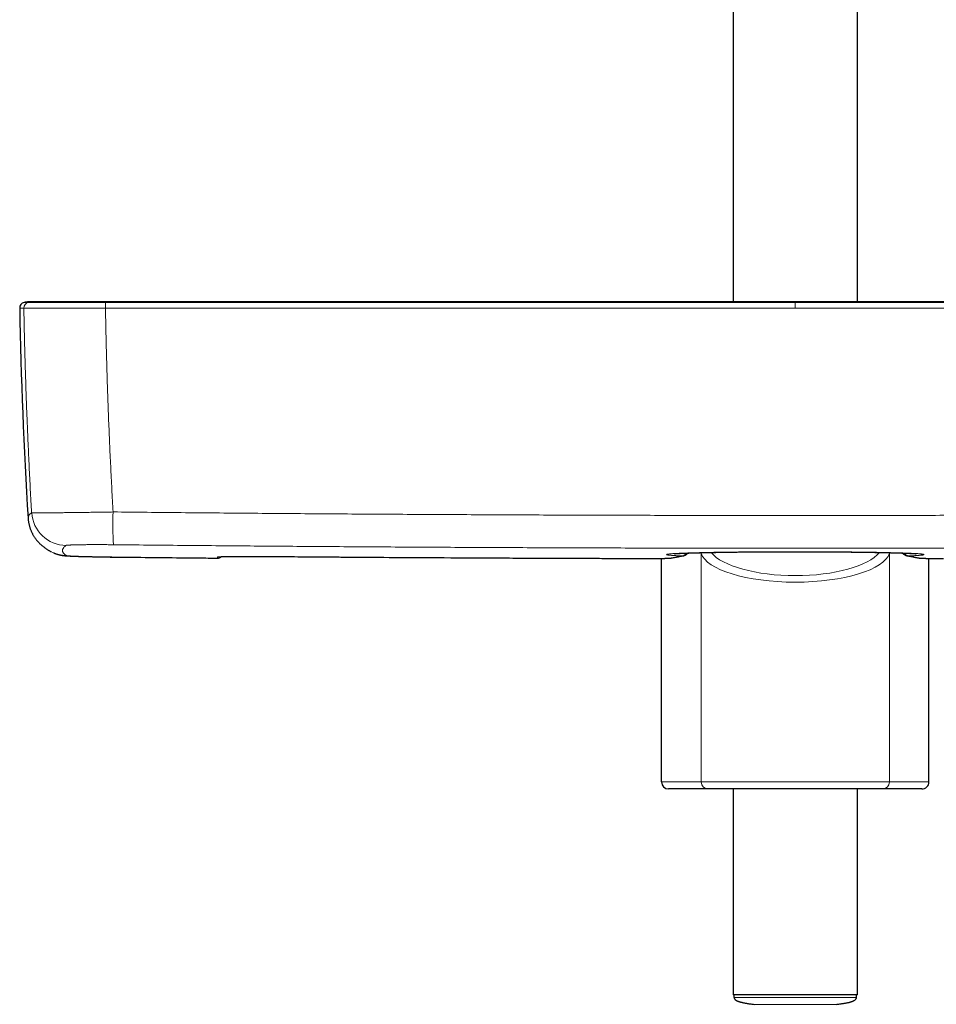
# Model space of a CAD drawing. Header units: millimetres. Extents: x 8 to 984, y 12 to 973.
# Tile 8 of 256: x 267 to 398, y 209 to 351. Entities that reach past the tile are written whole.
import ezdxf

# ---------------------------------------------------------------- set-up
doc = ezdxf.new("R2010")
doc.units = ezdxf.units.MM

msp = doc.modelspace()

# ---------------------------------------------------------------- linework, layer by layer
at = {"color": 7, "linetype": 'Continuous', "lineweight": 30}
for p, q in [((369.37, 570.65), (369.37, 310.17)), ((387.17, 310.17), (387.17, 570.65)), ((269.19, 310.17), (269.16, 310.17)), ((279.43, 310.17), (279.41, 310.17)), ((359.1, 241.32), (359.1, 273.38)), ((360.53, 273.44), (360.5, 273.43)), ((396.01, 273.44), (396.04, 273.43)), ((397.44, 241.32), (397.44, 273.38)), ((365.77, 240.32), (360.11, 240.32)), ((390.77, 240.32), (365.77, 240.32)), ((369.37, 240.32), (369.37, 210.82)), ((387.17, 210.82), (387.17, 240.32)), ((396.43, 240.32), (390.77, 240.32)), ((387.17, 210.82), (369.37, 210.82)), ((369.47, 210.82), (369.48, 210.43)), ((387.06, 210.43), (387.07, 210.82))]:
    msp.add_line(p, q, dxfattribs=at)
at = {"color": 252, "linetype": 'Continuous', "lineweight": 0}
for p, q in [((267.68, 309.28), (267.68, 309.28)), ((279.37, 309.28), (279.38, 309.28)), ((378.27, 310.17), (378.27, 310.07)), ((378.27, 309.28), (378.27, 309.87)), ((364.77, 274.11), (364.75, 274.2)), ((364.77, 241.32), (364.77, 274.11)), ((391.8, 274.2), (391.77, 274.11)), ((391.77, 241.32), (391.77, 274.11)), ((280.66, 273.58), (280.66, 273.58)), ((295.42, 273.42), (295.42, 273.42)), ((295.42, 273.42), (295.42, 273.42)), ((303.27, 273.66), (303.27, 273.66)), ((357, 273.37), (357, 273.37)), ((359.1, 241.32), (364.77, 241.32)), ((364.77, 241.32), (391.77, 241.32)), ((391.77, 241.32), (397.44, 241.32))]:
    msp.add_line(p, q, dxfattribs=at)
at = {"color": 7, "linetype": 'Continuous', "lineweight": 30, "flags": 128}
msp.add_lwpolyline([(271.58, 274.34), (271.56, 274.35), (271.55, 274.35)], dxfattribs=at)
at = {"color": 252, "linetype": 'Continuous', "lineweight": 0, "flags": 128}
for points in [[(364.77, 274.11), (364.78, 274.19), (364.78, 274.21)], [(391.77, 274.11), (391.76, 274.19), (391.76, 274.21)], [(360.5, 273.43), (360.45, 273.43), (360.37, 273.42)], [(362.04, 273.73), (362.12, 273.74), (362.18, 273.75)], [(394.5, 273.73), (394.42, 273.74), (394.36, 273.75)], [(396.04, 273.43), (396.09, 273.43), (396.17, 273.42)]]:
    msp.add_lwpolyline(points, dxfattribs=at)
at = {"color": 7, "linetype": 'Continuous', "lineweight": 30}
for centre, radius, start, end in [((267.88, 309.29), 0.8, 102.4151, 181.0504), ((966.96, 322.09), 700, 181.04894, 183.51705), ((295.43, 274.22), 0.8, 269.4717, 311.3926)]:
    msp.add_arc(centre, radius, start, end, dxfattribs=at)
at = {"color": 252, "linetype": 'Continuous', "lineweight": 0}
for centre, radius, start, end in [((268.48, 309.29), 0.8, 102.4705, 181.062), ((268.48, 309.29), 0.8, 102.4699, 181.0599), ((291.87, 309.42), 12.5, 177.0339, 180.6825), ((292.33, 309.43), 12.95, 177.148, 180.6703), ((273.79, 280.24), 5, 183.4993, 269.2752), ((332.65, 278.41), 52.21, 178.2135, 183.3712), ((273.88, 278.77), 4.99, 242.4905, 269.3744), ((295.43, 274.22), 0.8, 269.4742, 311.3622), ((295.42, 274.38), 0.802, 269.4891, 284.6088), ((365.77, 241.32), 0.997, 179.8339, 269.828), ((390.77, 241.32), 0.997, 270.172, 0.1661)]:
    msp.add_arc(centre, radius, start, end, dxfattribs=at)
for centre, major_axis, ratio, start_param, end_param in [((378.27, 274.61), (13.58, 0), 0.341894, 3.250238, 6.17454), ((378.27, 275.55), (12.58, 0), 0.369079, 3.42847, 5.996292)]:
    msp.add_ellipse(centre, major_axis=major_axis, ratio=ratio, start_param=start_param, end_param=end_param, dxfattribs=at)
at = {"color": 7, "linetype": 'Continuous', "lineweight": 30}
for centre, start_param, end_param in [((360.11, 241.32), 0, 1.570796), ((396.43, 241.32), 1.570796, 3.141593)]:
    msp.add_ellipse(centre, major_axis=(-1.01, 0), ratio=0.994104, start_param=start_param, end_param=end_param, dxfattribs=at)
at = {"color": 252, "linetype": 'Continuous', "lineweight": 0}
for points, knots in [([(267.08, 309.28), (267.08, 309.28), (267.08, 309.28), (267.1, 309.28), (267.14, 309.28), (267.2, 309.28), (267.28, 309.28), (267.39, 309.28), (267.52, 309.28), (267.62, 309.28), (267.68, 309.28)], [0, 0, 0, 0, 0.083929, 0.176668, 0.313876, 0.451085, 0.588293, 0.725528, 0.862764, 1, 1, 1, 1]), ([(267.68, 309.28), (267.69, 309.28), (267.7, 309.28), (267.76, 309.27), (267.83, 309.27), (267.93, 309.27), (268.04, 309.27), (268.17, 309.27), (268.33, 309.27), (268.51, 309.27), (268.7, 309.27), (268.92, 309.27), (269.17, 309.27), (269.45, 309.27), (269.76, 309.27), (270.1, 309.27), (270.45, 309.27), (270.83, 309.27), (271.21, 309.27), (271.6, 309.27), (271.98, 309.27), (272.38, 309.27), (272.79, 309.27), (273.21, 309.27), (273.63, 309.27), (274.07, 309.27), (274.52, 309.27), (274.98, 309.27), (275.46, 309.27), (275.94, 309.27), (276.46, 309.27), (277.01, 309.27), (277.59, 309.27), (278.18, 309.27), (278.77, 309.28), (279.17, 309.28), (279.37, 309.28)], [0, 0, 0, 0, 0.029054, 0.058123, 0.087177, 0.114683, 0.142213, 0.169743, 0.19725, 0.225555, 0.253885, 0.282216, 0.310521, 0.342072, 0.373696, 0.405356, 0.437016, 0.46864, 0.500191, 0.528314, 0.556461, 0.584609, 0.612731, 0.640211, 0.667715, 0.695219, 0.722699, 0.750976, 0.779278, 0.80758, 0.835856, 0.868645, 0.901494, 0.934363, 0.967212, 1, 1, 1, 1]), ([(267.68, 309.28), (267.69, 308.38), (267.73, 306.59), (267.79, 303.9), (267.86, 301.21), (267.95, 298.53), (268.04, 295.84), (268.15, 292.95), (268.28, 289.85), (268.44, 286.54), (268.6, 283.24), (268.73, 281.04), (268.79, 279.94)], [0, 0, 0, 0, 0.0915132, 0.1830278, 0.2745414, 0.3660787, 0.457616, 0.5491526, 0.6618543, 0.7745574, 0.8872788, 1, 1, 1, 1]), ([(268.3, 310.07), (268.27, 310.07), (268.18, 310.07), (268.06, 310.07), (267.93, 310.07), (267.84, 310.07), (267.77, 310.07), (267.73, 310.07), (267.71, 310.07), (267.71, 310.07), (267.71, 310.07)], [0, 0, 0, 0, 0.081348, 0.229743, 0.378142, 0.526541, 0.674939, 0.823335, 0.916073, 1, 1, 1, 1]), ([(268.3, 310.07), (268.41, 310.09), (268.63, 310.13), (268.92, 310.16), (269.1, 310.16), (269.17, 310.16)], [0, 0, 0, 0, 0.377648, 0.757402, 1, 1, 1, 1]), ([(279.38, 310.07), (279.38, 310.07), (279.2, 310.07), (278.82, 310.07), (278.26, 310.07), (277.7, 310.07), (277.15, 310.07), (276.63, 310.07), (276.15, 310.07), (275.7, 310.07), (275.27, 310.07), (274.83, 310.07), (274.4, 310.07), (273.97, 310.07), (273.56, 310.07), (273.15, 310.07), (272.76, 310.07), (272.39, 310.07), (272.02, 310.07), (271.66, 310.07), (271.29, 310.07), (270.94, 310.07), (270.6, 310.07), (270.28, 310.07), (269.98, 310.07), (269.72, 310.07), (269.49, 310.07), (269.29, 310.07), (269.1, 310.07), (268.94, 310.07), (268.79, 310.07), (268.66, 310.07), (268.54, 310.07), (268.45, 310.07), (268.38, 310.07), (268.33, 310.07), (268.3, 310.07), (268.3, 310.07), (268.3, 310.07)], [0, 0, 0, 0, 0.000003, 0.032791, 0.065638, 0.098506, 0.131354, 0.164142, 0.191621, 0.219125, 0.246629, 0.274109, 0.302385, 0.330687, 0.358989, 0.387266, 0.415388, 0.443536, 0.471684, 0.499806, 0.531357, 0.56298, 0.59464, 0.626299, 0.657922, 0.689473, 0.716981, 0.744513, 0.772045, 0.799554, 0.82786, 0.856193, 0.884525, 0.912831, 0.941881, 0.970946, 0.999997, 1, 1, 1, 1]), ([(268.3, 310.07), (268.3, 310.07), (268.3, 310.07), (268.3, 310.07), (268.3, 310.07)], [0, 0, 0, 0, 0.005944, 1, 1, 1, 1]), ([(279.38, 310.07), (279.39, 310.09), (279.39, 310.13), (279.4, 310.16), (279.4, 310.16), (279.4, 310.16)], [0, 0, 0, 0, 0.376256, 0.754608, 1, 1, 1, 1]), ([(279.39, 310.07), (279.39, 310.07), (279.39, 310.07), (279.38, 310.07), (279.38, 310.07)], [0, 0, 0, 0, 0.993954, 1, 1, 1, 1]), ([(280.47, 280.04), (280.41, 281.13), (280.29, 283.31), (280.12, 286.59), (279.97, 289.87), (279.84, 292.95), (279.73, 295.84), (279.64, 298.52), (279.56, 301.21), (279.49, 303.9), (279.43, 306.59), (279.39, 308.38), (279.38, 309.28)], [0, 0, 0, 0, 0.112232, 0.224466, 0.336717, 0.448968, 0.540796, 0.632623, 0.72445, 0.8163, 0.908151, 1, 1, 1, 1]), ([(279.38, 309.28), (282.03, 309.28), (287.32, 309.28), (295.27, 309.28), (302.7, 309.28), (309.61, 309.28), (316.01, 309.28), (322.42, 309.28), (328.82, 309.28), (335.93, 309.28), (343.75, 309.28), (352.29, 309.28), (360.88, 309.28), (369.55, 309.28), (375.36, 309.28), (378.27, 309.28)], [0, 0, 0, 0, 0.080356, 0.160711, 0.241067, 0.305787, 0.370508, 0.435229, 0.49995, 0.56467, 0.650965, 0.737259, 0.823553, 0.911777, 1, 1, 1, 1]), ([(378.27, 310.07), (375.36, 310.07), (369.55, 310.07), (360.89, 310.07), (352.29, 310.07), (343.76, 310.07), (335.93, 310.07), (328.82, 310.07), (322.42, 310.07), (316.02, 310.07), (309.63, 310.07), (302.71, 310.07), (295.28, 310.07), (287.34, 310.07), (282.04, 310.07), (279.39, 310.07)], [0, 0, 0, 0, 0.088223, 0.176447, 0.262741, 0.349035, 0.43533, 0.50005, 0.564771, 0.629492, 0.694213, 0.758933, 0.839289, 0.919644, 1, 1, 1, 1]), ([(378.27, 309.87), (378.27, 309.9), (378.27, 309.96), (378.27, 310.01), (378.27, 310.05), (378.27, 310.06), (378.27, 310.07)], [0, 0, 0, 0, 0.294751, 0.597181, 0.797404, 1, 1, 1, 1]), ([(378.27, 310.07), (381.18, 310.07), (386.99, 310.07), (395.66, 310.07), (404.25, 310.07), (412.79, 310.07), (420.61, 310.07), (427.72, 310.07), (434.12, 310.07), (440.52, 310.07), (446.92, 310.07), (453.83, 310.07), (461.26, 310.07), (469.2, 310.07), (474.5, 310.07), (477.15, 310.07)], [0, 0, 0, 0, 0.088223, 0.176447, 0.262741, 0.349035, 0.43533, 0.50005, 0.564771, 0.629492, 0.694213, 0.758933, 0.839289, 0.919644, 1, 1, 1, 1]), ([(477.16, 309.28), (474.51, 309.28), (469.22, 309.28), (461.27, 309.28), (453.84, 309.28), (446.93, 309.28), (440.53, 309.28), (434.13, 309.28), (427.73, 309.28), (420.61, 309.28), (412.79, 309.28), (404.26, 309.28), (395.66, 309.28), (387, 309.28), (381.18, 309.28), (378.27, 309.28)], [0, 0, 0, 0, 0.080356, 0.160711, 0.241067, 0.305787, 0.370508, 0.435229, 0.49995, 0.56467, 0.650965, 0.737259, 0.823553, 0.911777, 1, 1, 1, 1]), ([(268.79, 279.94), (268.75, 279.9), (268.66, 279.82), (268.54, 279.71), (268.45, 279.61), (268.38, 279.5), (268.32, 279.39), (268.29, 279.29), (268.28, 279.21), (268.28, 279.16), (268.28, 279.15)], [0, 0, 0, 0, 0.134278, 0.268557, 0.402837, 0.537117, 0.671394, 0.805672, 0.939951, 1, 1, 1, 1]), ([(280.47, 280.04), (280.31, 280.03), (279.98, 280.03), (279.48, 280.02), (278.99, 280.01), (278.5, 280), (278.02, 280), (277.54, 279.99), (277.06, 279.98), (276.59, 279.98), (276.12, 279.97), (275.65, 279.96), (275.2, 279.96), (274.75, 279.95), (274.33, 279.95), (273.91, 279.94), (273.51, 279.94), (273.12, 279.93), (272.74, 279.93), (272.36, 279.93), (272.01, 279.92), (271.67, 279.92), (271.35, 279.92), (271.05, 279.92), (270.77, 279.92), (270.5, 279.92), (270.24, 279.91), (270.01, 279.91), (269.79, 279.92), (269.6, 279.92), (269.43, 279.92), (269.28, 279.92), (269.14, 279.92), (269.03, 279.92), (268.94, 279.93), (268.87, 279.93), (268.82, 279.93), (268.8, 279.94), (268.79, 279.94)], [0, 0, 0, 0, 0.02734, 0.054704, 0.082067, 0.109408, 0.136746, 0.164108, 0.19147, 0.218809, 0.246933, 0.275084, 0.303234, 0.331358, 0.358763, 0.386191, 0.41362, 0.441025, 0.469223, 0.497447, 0.52567, 0.553868, 0.581357, 0.60887, 0.636383, 0.663872, 0.69216, 0.720475, 0.748789, 0.777078, 0.804534, 0.832013, 0.859493, 0.886949, 0.915199, 0.943475, 0.97175, 1, 1, 1, 1]), ([(280.47, 280.04), (283.73, 280), (290.25, 279.94), (300.02, 279.85), (309.8, 279.78), (319.57, 279.71), (329.35, 279.66), (339.12, 279.61), (348.9, 279.58), (358.68, 279.55), (368.45, 279.54), (378.23, 279.53), (388.01, 279.54), (397.78, 279.55), (407.56, 279.58), (417.34, 279.61), (427.12, 279.66), (436.91, 279.71), (446.7, 279.78), (456.49, 279.85), (466.28, 279.94), (472.81, 280), (476.07, 280.04)], [0, 0, 0, 0, 0.04998, 0.099959, 0.149939, 0.199919, 0.249899, 0.299878, 0.349858, 0.399838, 0.449818, 0.499798, 0.549777, 0.599757, 0.649737, 0.699717, 0.749696, 0.799757, 0.849818, 0.899879, 0.949939, 1, 1, 1, 1]), ([(273.72, 275.24), (273.73, 275.24), (273.74, 275.25), (273.79, 275.26), (273.86, 275.27), (273.95, 275.28), (274.06, 275.29), (274.19, 275.29), (274.34, 275.3), (274.51, 275.31), (274.7, 275.32), (274.92, 275.32), (275.15, 275.33), (275.39, 275.33), (275.66, 275.34), (275.94, 275.34), (276.23, 275.34), (276.54, 275.35), (276.86, 275.35), (277.19, 275.35), (277.54, 275.35), (277.89, 275.35), (278.26, 275.35), (278.63, 275.35), (279, 275.35), (279.38, 275.35), (279.77, 275.35), (280.15, 275.34), (280.41, 275.34), (280.54, 275.34)], [0, 0, 0, 0, 0.0370886, 0.0742944, 0.1115587, 0.1488232, 0.1860277, 0.2231153, 0.2602108, 0.2974241, 0.3346969, 0.3719693, 0.4091813, 0.4462762, 0.4832393, 0.5203196, 0.557459, 0.5945982, 0.6316781, 0.668641, 0.7055263, 0.742527, 0.7795876, 0.8166477, 0.8536488, 0.8905344, 0.9270133, 0.9635208, 1, 1, 1, 1]), ([(476, 275.34), (472.75, 275.31), (466.24, 275.24), (456.47, 275.16), (446.7, 275.08), (436.93, 275.02), (427.16, 274.96), (417.39, 274.92), (407.62, 274.88), (397.85, 274.86), (388.08, 274.84), (378.31, 274.84), (368.54, 274.84), (358.77, 274.86), (349, 274.88), (339.23, 274.92), (329.45, 274.96), (319.67, 275.02), (309.89, 275.08), (300.1, 275.16), (290.32, 275.24), (283.8, 275.31), (280.54, 275.34)], [0, 0, 0, 0, 0.0499796, 0.0999595, 0.1499395, 0.1999193, 0.2498989, 0.2998786, 0.3498584, 0.3998384, 0.4498183, 0.4997979, 0.5497775, 0.5997574, 0.6497373, 0.6997172, 0.7496968, 0.7997573, 0.849818, 0.8998788, 0.9499395, 1, 1, 1, 1]), ([(273.83, 273.77), (273.78, 273.8), (273.68, 273.86), (273.55, 273.94), (273.45, 274.03), (273.36, 274.12), (273.29, 274.21), (273.25, 274.31), (273.22, 274.4), (273.21, 274.5), (273.22, 274.6), (273.26, 274.7), (273.31, 274.8), (273.38, 274.91), (273.47, 275.02), (273.59, 275.13), (273.68, 275.2), (273.72, 275.24)], [0, 0, 0, 0, 0.066621, 0.133243, 0.199866, 0.266488, 0.333109, 0.399731, 0.466353, 0.532975, 0.599597, 0.666219, 0.732974, 0.799731, 0.866488, 0.933244, 1, 1, 1, 1]), ([(362.04, 273.73), (361.95, 273.74), (361.76, 273.75), (361.49, 273.76), (361.25, 273.77), (361.02, 273.78), (360.81, 273.8), (360.62, 273.81), (360.45, 273.82), (360.29, 273.84), (360.16, 273.85), (360.05, 273.86), (359.96, 273.88), (359.89, 273.89), (359.85, 273.9), (359.82, 273.92), (359.81, 273.93), (359.83, 273.95), (359.87, 273.96), (359.92, 273.97), (360, 273.99), (360.1, 274), (360.22, 274.02), (360.36, 274.03), (360.52, 274.04), (360.7, 274.06), (360.9, 274.07), (361.12, 274.08), (361.36, 274.09), (361.62, 274.11), (361.9, 274.12), (362.21, 274.13), (362.52, 274.14), (362.85, 274.16), (363.2, 274.17), (363.56, 274.18), (363.94, 274.19), (364.34, 274.2), (364.76, 274.21), (365.2, 274.22), (365.65, 274.23), (366.12, 274.24), (366.61, 274.25), (367.11, 274.26), (367.63, 274.26), (368.17, 274.27), (368.72, 274.28), (369.29, 274.29), (369.87, 274.29), (370.47, 274.3), (371.08, 274.31), (371.7, 274.31), (372.36, 274.32), (373.04, 274.32), (373.76, 274.33), (374.49, 274.33), (375.18, 274.33), (375.83, 274.34), (376.44, 274.34), (377.05, 274.34), (377.66, 274.34), (378.13, 274.34), (378.6, 274.34), (379.07, 274.34), (379.68, 274.34), (380.29, 274.34), (380.9, 274.34), (381.51, 274.33), (382.12, 274.33), (382.74, 274.33), (383.35, 274.32), (383.95, 274.32), (384.54, 274.32), (385.12, 274.31), (385.69, 274.31), (386.25, 274.3), (386.79, 274.29), (387.34, 274.29), (387.88, 274.28), (388.41, 274.27), (388.93, 274.26), (389.44, 274.26), (389.93, 274.25), (390.41, 274.24), (390.86, 274.23), (391.3, 274.22), (391.73, 274.21), (392.15, 274.2), (392.55, 274.19), (392.94, 274.18), (393.32, 274.17), (393.68, 274.16), (394.01, 274.14), (394.33, 274.13), (394.62, 274.12), (394.89, 274.11), (395.15, 274.1), (395.39, 274.08), (395.62, 274.07), (395.82, 274.06), (396.01, 274.04), (396.17, 274.03), (396.31, 274.02), (396.43, 274), (396.53, 273.99), (396.61, 273.98), (396.67, 273.96), (396.71, 273.95), (396.73, 273.93), (396.72, 273.92), (396.7, 273.91), (396.65, 273.89), (396.58, 273.88), (396.49, 273.86), (396.37, 273.85), (396.22, 273.83), (396.05, 273.82), (395.86, 273.8), (395.64, 273.79), (395.39, 273.78), (395.12, 273.76), (394.83, 273.75), (394.61, 273.74), (394.5, 273.73)], [0, 0, 0, 0, 0.007868, 0.01591, 0.023958, 0.032009, 0.040057, 0.048099, 0.056374, 0.064656, 0.072941, 0.081223, 0.089498, 0.097541, 0.105591, 0.113643, 0.121693, 0.129737, 0.138013, 0.146297, 0.154584, 0.162868, 0.171144, 0.179188, 0.187239, 0.195291, 0.203342, 0.211385, 0.219663, 0.227947, 0.236234, 0.244519, 0.252796, 0.260839, 0.268889, 0.27694, 0.28499, 0.293033, 0.30131, 0.309593, 0.31788, 0.326164, 0.33444, 0.34293, 0.351427, 0.359927, 0.368424, 0.376914, 0.38568, 0.394455, 0.403232, 0.412007, 0.420773, 0.430539, 0.440312, 0.450086, 0.459851, 0.467877, 0.475908, 0.483943, 0.491975, 0.5, 0.502379, 0.510417, 0.518461, 0.526508, 0.534553, 0.542591, 0.550863, 0.559141, 0.567422, 0.575701, 0.583972, 0.592007, 0.600048, 0.608092, 0.616133, 0.624168, 0.632436, 0.640711, 0.648988, 0.657263, 0.665531, 0.673573, 0.681621, 0.689672, 0.69772, 0.705762, 0.714037, 0.722319, 0.730604, 0.738887, 0.747162, 0.755203, 0.763252, 0.771302, 0.779351, 0.787392, 0.795667, 0.80395, 0.812234, 0.820517, 0.828792, 0.836835, 0.844884, 0.852936, 0.860986, 0.869029, 0.877305, 0.885589, 0.893875, 0.902158, 0.910435, 0.919231, 0.928036, 0.936843, 0.945648, 0.954444, 0.963549, 0.972663, 0.981781, 0.990895, 1, 1, 1, 1]), ([(362.74, 274.14), (362.73, 274.14), (362.67, 274.07), (362.56, 273.98), (362.42, 273.88), (362.29, 273.81), (362.16, 273.76), (362.08, 273.74), (362.04, 273.73)], [0, 0, 0, 0, 0.034162, 0.274623, 0.455952, 0.637363, 0.81873, 1, 1, 1, 1]), ([(393.8, 274.14), (393.81, 274.14), (393.87, 274.07), (393.98, 273.98), (394.13, 273.88), (394.25, 273.81), (394.38, 273.76), (394.46, 273.74), (394.5, 273.73)], [0, 0, 0, 0, 0.034153, 0.274617, 0.455947, 0.637359, 0.818729, 1, 1, 1, 1]), ([(280.66, 273.58), (280.53, 273.58), (280.27, 273.58), (279.88, 273.59), (279.49, 273.59), (279.1, 273.6), (278.72, 273.6), (278.35, 273.61), (277.98, 273.62), (277.63, 273.62), (277.28, 273.63), (276.95, 273.64), (276.62, 273.65), (276.32, 273.65), (276.02, 273.66), (275.74, 273.67), (275.48, 273.68), (275.23, 273.69), (275.01, 273.69), (274.8, 273.7), (274.61, 273.71), (274.44, 273.72), (274.28, 273.73), (274.15, 273.74), (274.04, 273.74), (273.96, 273.75), (273.89, 273.76), (273.85, 273.77), (273.84, 273.77), (273.83, 273.77)], [0, 0, 0, 0, 0.037178, 0.074473, 0.111828, 0.149182, 0.186477, 0.223654, 0.260836, 0.298136, 0.335496, 0.372856, 0.410155, 0.447337, 0.484431, 0.521642, 0.558914, 0.596185, 0.633396, 0.67049, 0.707505, 0.744638, 0.78183, 0.819023, 0.856155, 0.893171, 0.928772, 0.964399, 1, 1, 1, 1]), ([(295.42, 273.42), (292.96, 273.45), (288.04, 273.5), (283.12, 273.55), (280.66, 273.58)], [0, 0, 0, 0, 0.499999, 1, 1, 1, 1]), ([(303.27, 273.66), (303.13, 273.66), (302.83, 273.66), (302.4, 273.66), (301.97, 273.67), (301.54, 273.67), (301.11, 273.67), (300.69, 273.67), (300.28, 273.67), (299.87, 273.67), (299.48, 273.67), (299.1, 273.67), (298.73, 273.67), (298.38, 273.67), (298.04, 273.66), (297.72, 273.66), (297.42, 273.66), (297.13, 273.65), (296.87, 273.65), (296.62, 273.65), (296.39, 273.64), (296.19, 273.63), (296.01, 273.63), (295.85, 273.62), (295.72, 273.62), (295.61, 273.61), (295.52, 273.6), (295.46, 273.59), (295.42, 273.59), (295.42, 273.58), (295.42, 273.58)], [0, 0, 0, 0, 0.035307, 0.070669, 0.10603, 0.141336, 0.17701, 0.212797, 0.24864, 0.284485, 0.320272, 0.355946, 0.391638, 0.427443, 0.463305, 0.499167, 0.534972, 0.570664, 0.606337, 0.642123, 0.677966, 0.713809, 0.749595, 0.785269, 0.820963, 0.85677, 0.892634, 0.928498, 0.964306, 1, 1, 1, 1]), ([(295.42, 273.58), (295.42, 273.56), (295.42, 273.52), (295.42, 273.47), (295.42, 273.44), (295.42, 273.42)], [0, 0, 0, 0, 0.367479, 0.734957, 1, 1, 1, 1]), ([(357, 273.37), (353.38, 273.38), (346.14, 273.4), (334.63, 273.45), (322.47, 273.51), (311.8, 273.59), (305.4, 273.64), (303.27, 273.66)], [0, 0, 0, 0, 0.202212, 0.404423, 0.642654, 0.880885, 1, 1, 1, 1]), ([(360.37, 273.42), (360.36, 273.42), (360.34, 273.42), (360.27, 273.41), (360.19, 273.41), (360.08, 273.4), (359.94, 273.4), (359.79, 273.39), (359.62, 273.39), (359.43, 273.38), (359.22, 273.38), (358.99, 273.38), (358.75, 273.38), (358.5, 273.37), (358.25, 273.37), (357.98, 273.37), (357.71, 273.37), (357.45, 273.37), (357.22, 273.37), (357.08, 273.37), (357, 273.37)], [0, 0, 0, 0, 0.057176, 0.114554, 0.171935, 0.229114, 0.286297, 0.343683, 0.401079, 0.458274, 0.515781, 0.573506, 0.631248, 0.688778, 0.744974, 0.801351, 0.85772, 0.913904, 0.956953, 1, 1, 1, 1]), ([(362.04, 273.73), (361.91, 273.71), (361.64, 273.66), (361.22, 273.58), (360.8, 273.5), (360.51, 273.45), (360.37, 273.42)], [0, 0, 0, 0, 0.22788, 0.455764, 0.727879, 1, 1, 1, 1]), ([(394.5, 273.73), (394.64, 273.71), (394.91, 273.66), (395.32, 273.58), (395.74, 273.5), (396.03, 273.45), (396.17, 273.42)], [0, 0, 0, 0, 0.22788, 0.455764, 0.727879, 1, 1, 1, 1]), ([(396.17, 273.42), (396.18, 273.42), (396.2, 273.42), (396.27, 273.41), (396.36, 273.41), (396.47, 273.4), (396.6, 273.4), (396.75, 273.39), (396.92, 273.39), (397.11, 273.38), (397.32, 273.38), (397.55, 273.38), (397.79, 273.38), (398.04, 273.37), (398.3, 273.37), (398.56, 273.37), (398.83, 273.37), (399.09, 273.37), (399.32, 273.37), (399.47, 273.37), (399.54, 273.37)], [0, 0, 0, 0, 0.057176, 0.114554, 0.171935, 0.229114, 0.286297, 0.343683, 0.401079, 0.458274, 0.515781, 0.573506, 0.631248, 0.688778, 0.744974, 0.801351, 0.85772, 0.913904, 0.956953, 1, 1, 1, 1]), ([(369.48, 210.43), (369.48, 210.43), (369.43, 210.43), (369.62, 210.43), (370.1, 210.43), (370.92, 210.43), (372.02, 210.43), (373.36, 210.43), (374.89, 210.43), (376.55, 210.43), (378.27, 210.43), (380, 210.43), (381.66, 210.43), (383.19, 210.43), (384.53, 210.43), (385.63, 210.43), (386.44, 210.43), (386.96, 210.43), (387.02, 210.43), (387.06, 210.43)], [0, 0, 0, 0, 0.000126, 0.062626, 0.125126, 0.187626, 0.250126, 0.312626, 0.375126, 0.437626, 0.500126, 0.562626, 0.625126, 0.687626, 0.750126, 0.812626, 0.875126, 0.937626, 1, 1, 1, 1]), ([(384.17, 209.44), (384.16, 209.44), (384.14, 209.44), (383.99, 209.44), (383.74, 209.44), (383.4, 209.44), (382.97, 209.44), (382.46, 209.44), (381.88, 209.44), (381.23, 209.44), (380.54, 209.44), (379.81, 209.44), (379.05, 209.44), (378.27, 209.44), (377.5, 209.44), (376.74, 209.44), (376.01, 209.44), (375.31, 209.44), (374.67, 209.44), (374.09, 209.44), (373.58, 209.44), (373.15, 209.44), (372.8, 209.44), (372.55, 209.44), (372.41, 209.44), (372.35, 209.44), (372.37, 209.44), (372.37, 209.44)], [0, 0, 0, 0, 0.041586, 0.083253, 0.124921, 0.166588, 0.208256, 0.249923, 0.291591, 0.333258, 0.374926, 0.416593, 0.458261, 0.499928, 0.541596, 0.583263, 0.62493, 0.666598, 0.708265, 0.749933, 0.7916, 0.833268, 0.874935, 0.916603, 0.95827, 0.999938, 1, 1, 1, 1])]:
    msp.add_open_spline(points, degree=3, knots=knots, dxfattribs=at)
at = {"color": 7, "linetype": 'Continuous', "lineweight": 30}
for points, knots in [([(268.58, 310.17), (268.57, 310.17), (268.54, 310.17), (268.5, 310.16), (268.46, 310.16), (268.43, 310.16), (268.4, 310.16), (268.37, 310.16), (268.36, 310.16), (268.35, 310.16), (268.34, 310.16), (268.32, 310.16), (268.29, 310.16), (268.23, 310.15), (268.14, 310.14), (268.02, 310.13), (267.87, 310.1), (267.76, 310.08), (267.71, 310.07)], [0, 0, 0, 0, 0.1260581, 0.2341511, 0.3243497, 0.3967758, 0.4516693, 0.4773206, 0.4966717, 0.5042175, 0.5105625, 0.5268245, 0.5453168, 0.57921, 0.6562683, 0.7535106, 0.8709565, 1, 1, 1, 1]), ([(269.17, 310.17), (269.16, 310.17), (269.13, 310.17), (269.1, 310.17), (269.08, 310.17), (269.05, 310.17), (269.02, 310.17), (269, 310.17), (268.98, 310.17), (268.96, 310.17), (268.94, 310.17), (268.92, 310.17), (268.9, 310.17), (268.88, 310.17), (268.87, 310.17), (268.85, 310.17), (268.84, 310.17), (268.83, 310.17), (268.81, 310.17), (268.8, 310.17), (268.79, 310.17), (268.78, 310.17), (268.78, 310.17), (268.77, 310.17), (268.76, 310.17), (268.76, 310.17), (268.75, 310.17), (268.75, 310.17), (268.74, 310.17), (268.73, 310.17), (268.72, 310.17), (268.71, 310.17), (268.71, 310.17), (268.7, 310.17), (268.69, 310.17), (268.68, 310.17), (268.67, 310.17), (268.66, 310.17), (268.65, 310.17), (268.64, 310.17), (268.64, 310.17), (268.63, 310.17), (268.62, 310.17), (268.61, 310.17), (268.61, 310.17), (268.6, 310.17), (268.6, 310.17), (268.59, 310.17), (268.59, 310.17), (268.59, 310.17), (268.59, 310.17), (268.59, 310.17), (268.59, 310.17)], [0, 0, 0, 0, 0.027893, 0.054997, 0.081312, 0.106839, 0.131577, 0.155526, 0.178687, 0.201059, 0.22365, 0.245376, 0.266237, 0.286232, 0.305362, 0.323627, 0.341026, 0.35756, 0.373229, 0.388032, 0.40197, 0.415043, 0.424707, 0.433838, 0.442439, 0.451141, 0.460379, 0.470154, 0.482751, 0.49614, 0.51032, 0.525292, 0.541056, 0.557611, 0.574958, 0.593097, 0.612948, 0.633669, 0.655258, 0.677716, 0.701043, 0.725239, 0.750304, 0.776237, 0.803039, 0.83071, 0.85925, 0.888659, 0.917183, 0.946479, 0.976548, 1, 1, 1, 1]), ([(279.4, 310.17), (279.25, 310.17), (278.96, 310.17), (278.51, 310.17), (278.08, 310.17), (277.64, 310.17), (277.21, 310.17), (276.78, 310.17), (276.37, 310.17), (275.96, 310.17), (275.55, 310.17), (275.14, 310.17), (274.74, 310.17), (274.36, 310.17), (273.98, 310.17), (273.62, 310.17), (273.26, 310.17), (272.92, 310.17), (272.59, 310.17), (272.27, 310.17), (271.96, 310.17), (271.67, 310.17), (271.39, 310.17), (271.13, 310.17), (270.87, 310.17), (270.64, 310.17), (270.42, 310.17), (270.22, 310.17), (270.03, 310.17), (269.85, 310.17), (269.68, 310.17), (269.53, 310.17), (269.41, 310.17), (269.32, 310.17), (269.24, 310.17), (269.19, 310.17), (269.17, 310.17), (269.17, 310.17)], [0, 0, 0, 0, 0.028573, 0.056253, 0.083694, 0.111556, 0.140121, 0.167567, 0.194674, 0.221968, 0.249979, 0.278403, 0.305984, 0.333375, 0.361229, 0.38983, 0.417351, 0.44453, 0.471852, 0.499803, 0.528131, 0.555662, 0.583049, 0.610945, 0.639617, 0.667172, 0.694345, 0.721632, 0.749525, 0.781396, 0.812692, 0.843616, 0.874376, 0.905184, 0.936251, 0.967788, 1, 1, 1, 1]), ([(378.27, 310.17), (377.77, 310.17), (376.78, 310.17), (375.31, 310.17), (373.86, 310.17), (372.44, 310.17), (371.04, 310.17), (369.66, 310.17), (368.3, 310.17), (366.95, 310.17), (365.6, 310.17), (364.26, 310.17), (362.94, 310.17), (361.65, 310.17), (360.39, 310.17), (359.15, 310.17), (357.93, 310.17), (356.74, 310.17), (355.58, 310.17), (354.45, 310.17), (353.33, 310.17), (352.27, 310.17), (351.25, 310.17), (350.27, 310.17), (349.32, 310.17), (348.39, 310.17), (347.46, 310.17), (346.55, 310.17), (345.63, 310.17), (344.75, 310.17), (343.89, 310.17), (343.06, 310.17), (342.26, 310.17), (341.51, 310.17), (340.79, 310.17), (340.1, 310.17), (339.43, 310.17), (338.82, 310.17), (338.26, 310.17), (337.76, 310.17), (337.27, 310.17), (336.79, 310.17), (336.33, 310.17), (335.84, 310.17), (335.32, 310.17), (334.74, 310.17), (334.14, 310.17), (333.52, 310.17), (332.86, 310.17), (332.18, 310.17), (331.47, 310.17), (330.73, 310.17), (329.98, 310.17), (329.2, 310.17), (328.39, 310.17), (327.55, 310.17), (326.67, 310.17), (325.76, 310.17), (324.81, 310.17), (323.84, 310.17), (322.85, 310.17), (321.82, 310.17), (320.78, 310.17), (319.7, 310.17), (318.6, 310.17), (317.48, 310.17), (316.33, 310.17), (315.17, 310.17), (314.02, 310.17), (312.86, 310.17), (311.68, 310.17), (310.48, 310.17), (309.23, 310.17), (307.93, 310.17), (306.57, 310.17), (305.2, 310.17), (303.79, 310.17), (302.36, 310.17), (300.94, 310.17), (299.51, 310.17), (298.1, 310.17), (296.65, 310.17), (295.19, 310.17), (293.7, 310.17), (292.19, 310.17), (290.66, 310.17), (289.1, 310.17), (287.52, 310.17), (285.93, 310.17), (284.32, 310.17), (282.7, 310.17), (281.06, 310.17), (279.96, 310.17), (279.4, 310.17)], [0, 0, 0, 0, 0.0151264, 0.0300147, 0.044665, 0.0590772, 0.0732513, 0.0871874, 0.1008854, 0.1143455, 0.1281911, 0.1417756, 0.1550988, 0.1681607, 0.1809615, 0.1935011, 0.2057794, 0.2177965, 0.2295524, 0.2410472, 0.2522807, 0.263253, 0.2733591, 0.283233, 0.2928748, 0.3022843, 0.3114617, 0.3209415, 0.3301602, 0.3391176, 0.347814, 0.3562491, 0.364423, 0.3718907, 0.3791262, 0.3861295, 0.3929006, 0.3994396, 0.4047114, 0.4098219, 0.4147712, 0.4195593, 0.4241862, 0.4287604, 0.4343531, 0.4401707, 0.4462131, 0.4524805, 0.4591762, 0.4661109, 0.4732846, 0.4806972, 0.4883487, 0.4962392, 0.5043687, 0.512737, 0.5217602, 0.5310456, 0.5405933, 0.5504032, 0.5604754, 0.5708098, 0.5814065, 0.5922654, 0.6033866, 0.61477, 0.6264157, 0.6383237, 0.6497914, 0.6614923, 0.6734262, 0.6855934, 0.6979938, 0.7114004, 0.7250693, 0.7390006, 0.7531941, 0.7676499, 0.782368, 0.7964853, 0.8108358, 0.8254195, 0.8402364, 0.8552865, 0.8705699, 0.8860864, 0.9018361, 0.9178191, 0.9340353, 0.950189, 0.9665676, 0.9831713, 1, 1, 1, 1]), ([(477.14, 310.17), (476.64, 310.17), (475.65, 310.17), (474.18, 310.17), (472.73, 310.17), (471.31, 310.17), (469.9, 310.17), (468.53, 310.17), (467.17, 310.17), (465.82, 310.17), (464.47, 310.17), (463.13, 310.17), (461.81, 310.17), (460.52, 310.17), (459.26, 310.17), (458.02, 310.17), (456.8, 310.17), (455.62, 310.17), (454.45, 310.17), (453.32, 310.17), (452.21, 310.17), (451.14, 310.17), (450.12, 310.17), (449.15, 310.17), (448.19, 310.17), (447.26, 310.17), (446.34, 310.17), (445.42, 310.17), (444.51, 310.17), (443.62, 310.17), (442.76, 310.17), (441.93, 310.17), (441.13, 310.17), (440.38, 310.17), (439.67, 310.17), (438.97, 310.17), (438.3, 310.17), (437.69, 310.17), (437.13, 310.17), (436.63, 310.17), (436.14, 310.17), (435.67, 310.17), (435.2, 310.17), (434.72, 310.17), (434.19, 310.17), (433.62, 310.17), (433.02, 310.17), (432.39, 310.17), (431.74, 310.17), (431.05, 310.17), (430.34, 310.17), (429.61, 310.17), (428.85, 310.17), (428.07, 310.17), (427.27, 310.17), (426.43, 310.17), (425.55, 310.17), (424.63, 310.17), (423.69, 310.17), (422.72, 310.17), (421.72, 310.17), (420.7, 310.17), (419.65, 310.17), (418.58, 310.17), (417.48, 310.17), (416.35, 310.17), (415.2, 310.17), (414.05, 310.17), (412.89, 310.17), (411.73, 310.17), (410.55, 310.17), (409.35, 310.17), (408.1, 310.17), (406.8, 310.17), (405.45, 310.17), (404.07, 310.17), (402.67, 310.17), (401.24, 310.17), (399.81, 310.17), (398.39, 310.17), (396.97, 310.17), (395.52, 310.17), (394.06, 310.17), (392.57, 310.17), (391.06, 310.17), (389.53, 310.17), (387.97, 310.17), (386.39, 310.17), (384.8, 310.17), (383.19, 310.17), (381.57, 310.17), (379.93, 310.17), (378.83, 310.17), (378.27, 310.17)], [0, 0, 0, 0, 0.015126, 0.030015, 0.044665, 0.059077, 0.073251, 0.087187, 0.100885, 0.114345, 0.128191, 0.141776, 0.155099, 0.168161, 0.180962, 0.193501, 0.205779, 0.217797, 0.229552, 0.241047, 0.252281, 0.263253, 0.273359, 0.283233, 0.292875, 0.302284, 0.311462, 0.320942, 0.33016, 0.339118, 0.347814, 0.356249, 0.364423, 0.371891, 0.379126, 0.38613, 0.392901, 0.39944, 0.404711, 0.409822, 0.414771, 0.419559, 0.424186, 0.42876, 0.434353, 0.440171, 0.446213, 0.45248, 0.459176, 0.466111, 0.473285, 0.480697, 0.488349, 0.496239, 0.504369, 0.512737, 0.52176, 0.531046, 0.540593, 0.550403, 0.560475, 0.57081, 0.581406, 0.592265, 0.603387, 0.61477, 0.626416, 0.638324, 0.649791, 0.661492, 0.673426, 0.685593, 0.697994, 0.7114, 0.725069, 0.739001, 0.753194, 0.76765, 0.782368, 0.796485, 0.810836, 0.82542, 0.840236, 0.855287, 0.87057, 0.886086, 0.901836, 0.917819, 0.934035, 0.950189, 0.966568, 0.983171, 1, 1, 1, 1]), ([(268.28, 279.15), (268.28, 279.13), (268.29, 279.05), (268.3, 278.91), (268.33, 278.71), (268.36, 278.52), (268.39, 278.33), (268.44, 278.15), (268.49, 277.96), (268.54, 277.78), (268.6, 277.6), (268.67, 277.43), (268.74, 277.26), (268.82, 277.1), (268.9, 276.94), (268.98, 276.78), (269.07, 276.63), (269.16, 276.49), (269.25, 276.35), (269.35, 276.21), (269.45, 276.08), (269.55, 275.95), (269.66, 275.82), (269.77, 275.7), (269.88, 275.59), (269.99, 275.48), (270.1, 275.37), (270.22, 275.26), (270.34, 275.16), (270.46, 275.06), (270.58, 274.97), (270.71, 274.87), (270.83, 274.78), (270.96, 274.7), (271.1, 274.61), (271.24, 274.53), (271.38, 274.45), (271.48, 274.39), (271.54, 274.36), (271.55, 274.35)], [0, 0, 0, 0, 0.005707, 0.028915, 0.05212, 0.075324, 0.098536, 0.121768, 0.145032, 0.168343, 0.191719, 0.215178, 0.238743, 0.262439, 0.286295, 0.310341, 0.334611, 0.35914, 0.383967, 0.409134, 0.434683, 0.460662, 0.48712, 0.51411, 0.541687, 0.569913, 0.598851, 0.628571, 0.65915, 0.690669, 0.723217, 0.756895, 0.791811, 0.828087, 0.86586, 0.905285, 0.946537, 0.989818, 1, 1, 1, 1]), ([(271.94, 274.17), (271.96, 274.16), (272.03, 274.13), (272.14, 274.09), (272.26, 274.04), (272.38, 274), (272.49, 273.97), (272.59, 273.94), (272.69, 273.92), (272.78, 273.89), (272.86, 273.88), (272.94, 273.86), (273.01, 273.85), (273.08, 273.83), (273.15, 273.82), (273.21, 273.81), (273.28, 273.8), (273.34, 273.8), (273.4, 273.79), (273.46, 273.78), (273.53, 273.77), (273.61, 273.77), (273.69, 273.76), (273.8, 273.75), (273.93, 273.74), (274.07, 273.73), (274.2, 273.73), (274.32, 273.72), (274.45, 273.71), (274.58, 273.71), (274.72, 273.7), (274.86, 273.7), (275, 273.69), (275.14, 273.69), (275.29, 273.68), (275.45, 273.68), (275.6, 273.67), (275.77, 273.67), (275.93, 273.66), (276.1, 273.66), (276.28, 273.65), (276.46, 273.65), (276.64, 273.64), (276.82, 273.64), (277.01, 273.64), (277.21, 273.63), (277.4, 273.63), (277.6, 273.62), (277.8, 273.62), (278, 273.62), (278.21, 273.61), (278.42, 273.61), (278.63, 273.6), (278.85, 273.6), (279.06, 273.6), (279.28, 273.59), (279.5, 273.59), (279.72, 273.59), (279.94, 273.58), (280.16, 273.58), (280.38, 273.58), (280.55, 273.58), (280.64, 273.58), (280.66, 273.58)], [0, 0, 0, 0, 0.0061217, 0.0183996, 0.0300942, 0.0411458, 0.0515321, 0.0612766, 0.0704424, 0.0791187, 0.0874102, 0.0954313, 0.1032979, 0.111133, 0.1190454, 0.1271467, 0.1355842, 0.1445246, 0.15417, 0.1647791, 0.176711, 0.1905163, 0.2071642, 0.2249647, 0.2599966, 0.2848903, 0.3078646, 0.3295329, 0.3524916, 0.3745697, 0.3960426, 0.4165093, 0.4367637, 0.4567883, 0.4766439, 0.4963781, 0.5160311, 0.5356358, 0.5552263, 0.5745078, 0.5938771, 0.6132465, 0.6325941, 0.6518994, 0.6711417, 0.690298, 0.7093451, 0.7282852, 0.7473118, 0.7664332, 0.7856164, 0.8048243, 0.8240137, 0.8431404, 0.8621674, 0.8810645, 0.8999482, 0.918961, 0.9380332, 0.9571453, 0.9762756, 0.9953994, 1, 1, 1, 1]), ([(360.96, 274.05), (360.96, 274.05), (360.96, 274.05), (360.97, 274.05), (360.98, 274.05), (361, 274.05), (361.03, 274.06), (361.06, 274.06), (361.1, 274.06), (361.15, 274.07), (361.21, 274.07), (361.28, 274.08), (361.35, 274.08), (361.43, 274.08), (361.52, 274.09), (361.62, 274.1), (361.73, 274.1), (361.84, 274.11), (361.96, 274.11), (362.09, 274.12), (362.23, 274.12), (362.37, 274.13), (362.52, 274.14), (362.68, 274.14), (362.85, 274.15), (363.02, 274.15), (363.21, 274.16), (363.39, 274.17), (363.59, 274.17), (363.79, 274.18), (363.99, 274.18), (364.2, 274.19), (364.42, 274.2), (364.64, 274.2), (364.86, 274.21), (365.1, 274.21), (365.33, 274.22), (365.58, 274.22), (365.83, 274.23), (366.08, 274.23), (366.34, 274.24), (366.61, 274.24), (366.88, 274.25), (367.15, 274.25), (367.44, 274.26), (367.72, 274.26), (368.01, 274.27), (368.3, 274.27), (368.59, 274.28), (368.89, 274.28), (369.19, 274.28), (369.49, 274.29), (369.8, 274.29), (370.11, 274.3), (370.43, 274.3), (370.74, 274.3), (371.07, 274.3), (371.39, 274.31), (371.72, 274.31), (372.05, 274.31), (372.39, 274.32), (372.73, 274.32), (373.07, 274.32), (373.41, 274.32), (373.75, 274.33), (374.09, 274.33), (374.43, 274.33), (374.78, 274.33), (375.12, 274.33), (375.47, 274.33), (375.82, 274.33), (376.17, 274.34), (376.52, 274.34), (376.87, 274.34), (377.22, 274.34), (377.58, 274.34), (377.93, 274.34), (378.29, 274.34), (378.64, 274.34), (379, 274.34), (379.35, 274.34), (379.71, 274.34), (380.06, 274.34), (380.41, 274.34), (380.76, 274.33), (381.11, 274.33), (381.45, 274.33), (381.8, 274.33), (382.14, 274.33), (382.49, 274.33), (382.83, 274.33), (383.17, 274.32), (383.51, 274.32), (383.85, 274.32), (384.18, 274.32), (384.52, 274.31), (384.85, 274.31), (385.18, 274.31), (385.51, 274.3), (385.83, 274.3), (386.15, 274.3), (386.46, 274.29), (386.77, 274.29), (387.08, 274.29), (387.38, 274.28), (387.68, 274.28), (387.98, 274.28), (388.28, 274.27), (388.57, 274.27), (388.85, 274.26), (389.14, 274.26), (389.42, 274.25), (389.69, 274.25), (389.96, 274.24), (390.23, 274.24), (390.49, 274.23), (390.74, 274.23), (390.99, 274.22), (391.24, 274.22), (391.47, 274.21), (391.71, 274.21), (391.93, 274.2), (392.15, 274.2), (392.37, 274.19), (392.58, 274.18), (392.78, 274.18), (392.98, 274.17), (393.18, 274.17), (393.36, 274.16), (393.55, 274.15), (393.72, 274.15), (393.89, 274.14), (394.05, 274.13), (394.2, 274.13), (394.35, 274.12), (394.48, 274.12), (394.61, 274.11), (394.73, 274.1), (394.85, 274.1), (394.95, 274.09), (395.05, 274.09), (395.14, 274.08), (395.22, 274.08), (395.3, 274.07), (395.36, 274.07), (395.42, 274.06), (395.47, 274.06), (395.5, 274.06), (395.54, 274.05), (395.56, 274.05), (395.57, 274.05), (395.58, 274.05), (395.58, 274.05), (395.58, 274.05)], [0, 0, 0, 0, 0.00207, 0.006127, 0.010396, 0.014976, 0.019738, 0.024681, 0.029797, 0.035078, 0.040514, 0.046096, 0.051812, 0.057653, 0.063609, 0.069671, 0.075829, 0.082077, 0.088409, 0.094819, 0.101302, 0.107855, 0.114475, 0.12116, 0.127908, 0.134699, 0.141577, 0.148455, 0.155332, 0.162211, 0.169092, 0.175977, 0.182869, 0.189768, 0.196677, 0.203598, 0.210534, 0.217487, 0.224459, 0.231454, 0.238474, 0.245522, 0.2526, 0.259683, 0.266793, 0.273878, 0.280941, 0.287987, 0.29502, 0.302043, 0.309061, 0.316078, 0.323096, 0.33012, 0.337153, 0.344199, 0.351262, 0.358347, 0.365456, 0.372595, 0.379759, 0.386912, 0.394036, 0.401141, 0.408231, 0.415309, 0.422378, 0.42944, 0.436499, 0.443557, 0.450617, 0.457682, 0.464755, 0.471837, 0.478934, 0.486046, 0.493178, 0.500332, 0.507489, 0.514632, 0.521752, 0.528855, 0.535942, 0.543016, 0.550082, 0.557141, 0.564198, 0.571255, 0.578315, 0.585379, 0.592453, 0.599538, 0.606638, 0.613755, 0.620894, 0.628051, 0.635196, 0.642312, 0.649406, 0.656481, 0.66354, 0.670587, 0.677625, 0.684656, 0.691684, 0.698713, 0.705744, 0.71278, 0.719825, 0.726881, 0.733952, 0.74104, 0.74815, 0.755263, 0.76233, 0.769369, 0.776381, 0.783371, 0.790339, 0.797291, 0.804227, 0.811151, 0.818065, 0.824971, 0.831872, 0.83877, 0.845667, 0.852564, 0.859463, 0.866366, 0.873272, 0.880141, 0.886897, 0.893595, 0.900232, 0.906807, 0.913317, 0.919759, 0.926129, 0.932421, 0.938629, 0.944746, 0.950762, 0.956669, 0.962454, 0.968106, 0.973614, 0.978964, 0.984144, 0.989143, 0.993952, 0.997978, 1, 1, 1, 1]), ([(362.18, 273.75), (362.19, 273.75), (362.22, 273.75), (362.27, 273.77), (362.34, 273.79), (362.41, 273.81), (362.48, 273.84), (362.54, 273.88), (362.61, 273.92), (362.68, 273.96), (362.74, 274.01), (362.81, 274.07), (362.86, 274.11), (362.89, 274.14), (362.9, 274.15)], [0, 0, 0, 0, 0.012292, 0.085374, 0.157138, 0.232443, 0.312021, 0.396892, 0.48827, 0.587601, 0.696622, 0.817398, 0.952327, 1, 1, 1, 1]), ([(393.64, 274.15), (393.64, 274.15), (393.67, 274.12), (393.72, 274.07), (393.79, 274.01), (393.86, 273.96), (393.93, 273.92), (394, 273.88), (394.06, 273.84), (394.13, 273.81), (394.2, 273.79), (394.27, 273.77), (394.32, 273.75), (394.35, 273.75), (394.36, 273.75)], [0, 0, 0, 0, 0.021753, 0.16558, 0.293019, 0.406868, 0.509582, 0.603224, 0.689488, 0.769769, 0.845214, 0.916775, 0.985251, 1, 1, 1, 1]), ([(280.66, 273.58), (281.28, 273.57), (283.6, 273.54), (287.62, 273.5), (291.93, 273.46), (294.53, 273.43), (295.42, 273.42)], [0, 0, 0, 0, 0.125212, 0.471617, 0.818018, 1, 1, 1, 1]), ([(295.45, 273.42), (295.46, 273.42), (295.49, 273.42), (295.55, 273.43), (295.62, 273.44), (295.69, 273.46), (295.75, 273.49), (295.81, 273.52), (295.87, 273.55), (295.92, 273.59), (295.95, 273.62), (295.96, 273.63)], [0, 0, 0, 0, 0.039206, 0.170692, 0.299981, 0.427139, 0.552248, 0.675297, 0.796305, 0.915162, 1, 1, 1, 1]), ([(295.59, 273.6), (295.59, 273.6), (295.59, 273.6), (295.6, 273.6), (295.61, 273.61), (295.64, 273.61), (295.66, 273.61), (295.7, 273.61), (295.74, 273.62), (295.8, 273.62), (295.86, 273.62), (295.92, 273.62), (296, 273.63), (296.08, 273.63), (296.17, 273.63), (296.27, 273.64), (296.37, 273.64), (296.48, 273.64), (296.59, 273.64), (296.71, 273.65), (296.84, 273.65), (296.97, 273.65), (297.11, 273.65), (297.26, 273.66), (297.41, 273.66), (297.57, 273.66), (297.73, 273.66), (297.89, 273.66), (298.06, 273.66), (298.23, 273.67), (298.41, 273.67), (298.6, 273.67), (298.79, 273.67), (298.98, 273.67), (299.18, 273.67), (299.38, 273.67), (299.58, 273.67), (299.78, 273.67), (299.99, 273.67), (300.21, 273.67), (300.42, 273.67), (300.64, 273.67), (300.86, 273.67), (301.08, 273.67), (301.3, 273.67), (301.53, 273.67), (301.76, 273.67), (301.99, 273.67), (302.21, 273.66), (302.44, 273.66), (302.68, 273.66), (302.91, 273.66), (303.11, 273.66), (303.23, 273.66), (303.27, 273.66)], [0, 0, 0, 0, 0.007978, 0.019859, 0.033138, 0.047774, 0.063739, 0.08033, 0.097895, 0.116214, 0.13511, 0.154433, 0.174056, 0.193878, 0.213812, 0.233787, 0.253729, 0.273633, 0.293616, 0.313773, 0.334064, 0.354453, 0.374903, 0.395379, 0.415837, 0.436242, 0.45656, 0.476801, 0.497102, 0.517496, 0.537952, 0.558452, 0.578978, 0.59951, 0.620025, 0.640505, 0.660934, 0.68129, 0.701782, 0.722274, 0.742746, 0.763208, 0.783666, 0.80413, 0.824604, 0.845099, 0.865622, 0.886139, 0.906573, 0.927001, 0.947445, 0.96793, 0.988485, 1, 1, 1, 1]), ([(303.27, 273.66), (305.25, 273.64), (309.85, 273.6), (317.08, 273.55), (324.96, 273.5), (332.83, 273.46), (340.71, 273.42), (348.58, 273.39), (354.01, 273.38), (356.82, 273.37), (357, 273.37)], [0, 0, 0, 0, 0.1103854, 0.2569929, 0.4035554, 0.550118, 0.6966805, 0.843243, 0.9898056, 1, 1, 1, 1]), ([(357, 273.37), (357.05, 273.37), (357.15, 273.37), (357.29, 273.37), (357.44, 273.37), (357.58, 273.37), (357.72, 273.37), (357.87, 273.37), (358.02, 273.37), (358.17, 273.37), (358.31, 273.37), (358.46, 273.37), (358.59, 273.37), (358.73, 273.37), (358.86, 273.38), (358.99, 273.38), (359.11, 273.38), (359.23, 273.38), (359.34, 273.38), (359.45, 273.38), (359.56, 273.39), (359.66, 273.39), (359.75, 273.39), (359.84, 273.39), (359.93, 273.4), (360.01, 273.4), (360.09, 273.4), (360.16, 273.4), (360.22, 273.41), (360.28, 273.41), (360.34, 273.41), (360.41, 273.42), (360.46, 273.43), (360.5, 273.43), (360.5, 273.43)], [0, 0, 0, 0, 0.028669, 0.058387, 0.085421, 0.114281, 0.143235, 0.17419, 0.205136, 0.236061, 0.26695, 0.29779, 0.328569, 0.359276, 0.389904, 0.420449, 0.450911, 0.481293, 0.511599, 0.541804, 0.572138, 0.602734, 0.633582, 0.664672, 0.696002, 0.727579, 0.759435, 0.791642, 0.824359, 0.857926, 0.89315, 0.932636, 0.98362, 1, 1, 1, 1]), ([(360.53, 273.44), (360.58, 273.45), (360.72, 273.47), (360.96, 273.52), (361.23, 273.57), (361.51, 273.62), (361.8, 273.68), (362.02, 273.72), (362.15, 273.74), (362.19, 273.75)], [0, 0, 0, 0, 0.104132, 0.277768, 0.445066, 0.612518, 0.780117, 0.947834, 1, 1, 1, 1]), ([(394.36, 273.75), (394.37, 273.74), (394.48, 273.72), (394.68, 273.69), (394.97, 273.63), (395.25, 273.58), (395.53, 273.53), (395.78, 273.48), (395.94, 273.45), (396.01, 273.44)], [0, 0, 0, 0, 0.01819, 0.186054, 0.353852, 0.521582, 0.689211, 0.856692, 1, 1, 1, 1]), ([(396.04, 273.43), (396.04, 273.43), (396.06, 273.43), (396.11, 273.42), (396.17, 273.42), (396.23, 273.41), (396.3, 273.41), (396.36, 273.4), (396.43, 273.4), (396.51, 273.4), (396.59, 273.4), (396.68, 273.39), (396.77, 273.39), (396.87, 273.39), (396.97, 273.39), (397.07, 273.38), (397.18, 273.38), (397.29, 273.38), (397.41, 273.38), (397.53, 273.38), (397.66, 273.38), (397.79, 273.37), (397.92, 273.37), (398.06, 273.37), (398.2, 273.37), (398.35, 273.37), (398.49, 273.37), (398.64, 273.37), (398.79, 273.37), (398.94, 273.37), (399.09, 273.37), (399.23, 273.37), (399.38, 273.37), (399.48, 273.37), (399.54, 273.37), (399.54, 273.37)], [0, 0, 0, 0, 0.01186, 0.04518, 0.087158, 0.132437, 0.165862, 0.197896, 0.231777, 0.264649, 0.296935, 0.328834, 0.360436, 0.391779, 0.422876, 0.453727, 0.484325, 0.514659, 0.544794, 0.574985, 0.605276, 0.635675, 0.666183, 0.696797, 0.727511, 0.758318, 0.789205, 0.82016, 0.851169, 0.882218, 0.909958, 0.939671, 0.968153, 0.999872, 1, 1, 1, 1]), ([(369.49, 210.43), (369.49, 210.41), (369.5, 210.38), (369.51, 210.32), (369.53, 210.28), (369.55, 210.24), (369.57, 210.21), (369.59, 210.18), (369.61, 210.16), (369.64, 210.12), (369.68, 210.09), (369.73, 210.05), (369.77, 210.02), (369.82, 210), (369.86, 209.97), (369.91, 209.95), (369.95, 209.93), (370, 209.91), (370.06, 209.89), (370.11, 209.87), (370.18, 209.85), (370.24, 209.83), (370.32, 209.81), (370.39, 209.78), (370.47, 209.76), (370.56, 209.74), (370.66, 209.71), (370.78, 209.69), (370.92, 209.66), (371.06, 209.63), (371.21, 209.6), (371.36, 209.57), (371.53, 209.55), (371.71, 209.52), (371.92, 209.5), (372.14, 209.47), (372.29, 209.45), (372.37, 209.44)], [0, 0, 0, 0, 0.0157586, 0.0294907, 0.0415155, 0.0519524, 0.0634379, 0.0719923, 0.0775957, 0.0923289, 0.1081027, 0.1257436, 0.145794, 0.168591, 0.1943485, 0.223203, 0.2535129, 0.2815812, 0.3074946, 0.3315455, 0.3540993, 0.3756058, 0.396588, 0.4176126, 0.4392534, 0.4620371, 0.4864333, 0.5221178, 0.5620868, 0.606898, 0.6495068, 0.6962439, 0.7473368, 0.8030086, 0.8634944, 0.929057, 1, 1, 1, 1]), ([(384.17, 209.44), (384.25, 209.45), (384.41, 209.47), (384.64, 209.5), (384.84, 209.52), (385.03, 209.55), (385.19, 209.57), (385.35, 209.6), (385.5, 209.62), (385.65, 209.65), (385.8, 209.68), (385.93, 209.71), (386.05, 209.74), (386.15, 209.77), (386.23, 209.79), (386.3, 209.82), (386.37, 209.84), (386.43, 209.86), (386.51, 209.89), (386.62, 209.94), (386.74, 210), (386.82, 210.06), (386.88, 210.11), (386.92, 210.14), (386.95, 210.18), (386.99, 210.23), (387.02, 210.29), (387.04, 210.36), (387.05, 210.41), (387.05, 210.43)], [0, 0, 0, 0, 0.0781041, 0.1488564, 0.2130162, 0.2712405, 0.3241064, 0.3721179, 0.4157247, 0.4701174, 0.517602, 0.5590123, 0.5950848, 0.6264814, 0.6538238, 0.6777056, 0.6987191, 0.7196634, 0.7454268, 0.7835682, 0.8263917, 0.8716583, 0.8814155, 0.8964028, 0.9160181, 0.9334, 0.9529521, 0.9749015, 1, 1, 1, 1])]:
    msp.add_open_spline(points, degree=3, knots=knots, dxfattribs=at)

doc.saveas('drawing.dxf')
